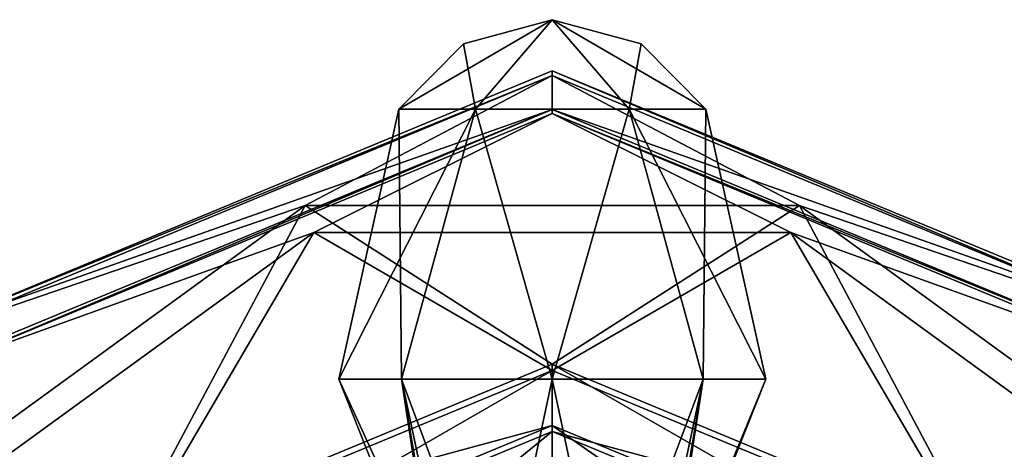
# Model space of a CAD drawing. Header units: millimetres. Extents: x -112 to 112, y -106 to 1587.
# Tile 78 of 158: x 54 to 93, y 10 to 26. Entities that reach past the tile are written whole.
import ezdxf

# ---------------------------------------------------------------- set-up
doc = ezdxf.new("R2010")
doc.units = ezdxf.units.MM
doc.header["$LTSCALE"] = 65.185185
for name, color, linetype in [('1288', 7, 'CONTINUOUS'), ('1289', 7, 'CONTINUOUS'), ('1290', 7, 'CONTINUOUS'), ('1291', 7, 'CONTINUOUS'), ('20', 7, 'CONTINUOUS'), ('24', 7, 'CONTINUOUS'), ('840', 7, 'CONTINUOUS'), ('841', 7, 'CONTINUOUS'), ('842', 7, 'CONTINUOUS'), ('843', 7, 'CONTINUOUS'), ('849', 7, 'CONTINUOUS'), ('854', 7, 'CONTINUOUS'), ('855', 7, 'CONTINUOUS'), ('856', 7, 'CONTINUOUS'), ('861', 7, 'CONTINUOUS')]:
    doc.layers.add(name, color=color, linetype=linetype)

msp = doc.modelspace()

# ---------------------------------------------------------------- linework, layer by layer
at = {"layer": '1288', "linetype": 'CONTINUOUS'}
for points in [[(72, 22.907, 72.012), (75, 26.4, 66.816), (71.529, 25.463, 66.816), (72, 22.907, 72.012)], [(78, 22.907, 72.012), (75, 26.4, 66.816), (72, 22.907, 72.012), (78, 22.907, 72.012)], [(78.471, 25.463, 66.816), (75, 26.4, 66.816), (81, 22.907, 66.816), (78.471, 25.463, 66.816)], [(81, 22.907, 66.816), (75, 26.4, 66.816), (78, 22.907, 72.012), (81, 22.907, 66.816)], [(69, 22.907, 66.816), (72, 22.907, 72.012), (71.529, 25.463, 66.816), (69, 22.907, 66.816)]]:
    msp.add_3dface(points, dxfattribs=at)
at = {"layer": '1289', "linetype": 'CONTINUOUS'}
for points in [[(69, 22.907, 66.816), (66.658, 12.359, 66.816), (69.101, 12.359, 72.715), (69, 22.907, 66.816)], [(72, 22.907, 72.012), (69, 22.907, 66.816), (69.101, 12.359, 72.715), (72, 22.907, 72.012)], [(72, 22.907, 72.012), (69.101, 12.359, 72.715), (75, 12.359, 75.158), (72, 22.907, 72.012)], [(78, 22.907, 72.012), (72, 22.907, 72.012), (75, 12.359, 75.158), (78, 22.907, 72.012)], [(78, 22.907, 72.012), (75, 12.359, 75.158), (80.899, 12.359, 72.715), (78, 22.907, 72.012)], [(81, 22.907, 66.816), (78, 22.907, 72.012), (83.342, 12.359, 66.816), (81, 22.907, 66.816)], [(78, 22.907, 72.012), (80.899, 12.359, 72.715), (83.342, 12.359, 66.816), (78, 22.907, 72.012)], [(70.637, 2.321, 66.816), (71.243, 2.32, 69.033), (66.658, 12.359, 66.816), (70.637, 2.321, 66.816)], [(66.658, 12.359, 66.816), (71.243, 2.32, 69.033), (69.101, 12.359, 72.715), (66.658, 12.359, 66.816)], [(71.243, 2.32, 69.033), (72.861, 2.317, 70.615), (69.101, 12.359, 72.715), (71.243, 2.32, 69.033)], [(69.101, 12.359, 72.715), (72.861, 2.317, 70.615), (75, 12.359, 75.158), (69.101, 12.359, 72.715)], [(72.861, 2.317, 70.615), (77.139, 2.317, 70.615), (75, 12.359, 75.158), (72.861, 2.317, 70.615)], [(75, 12.359, 75.158), (77.139, 2.317, 70.615), (80.899, 12.359, 72.715), (75, 12.359, 75.158)], [(77.139, 2.317, 70.615), (78.757, 2.32, 69.033), (80.899, 12.359, 72.715), (77.139, 2.317, 70.615)], [(78.757, 2.32, 69.033), (79.363, 2.321, 66.816), (80.899, 12.359, 72.715), (78.757, 2.32, 69.033)], [(80.899, 12.359, 72.715), (79.363, 2.321, 66.816), (83.342, 12.359, 66.816), (80.899, 12.359, 72.715)]]:
    msp.add_3dface(points, dxfattribs=at)
at = {"layer": '1290', "linetype": 'CONTINUOUS'}
for points in [[(75, 26.4, 66.816), (69, 22.907, 66.816), (71.529, 25.463, 66.816), (75, 26.4, 66.816)], [(69, 22.907, 66.816), (75, 26.4, 66.816), (72, 22.907, 61.62), (69, 22.907, 66.816)], [(72, 22.907, 61.62), (75, 26.4, 66.816), (78, 22.907, 61.62), (72, 22.907, 61.62)], [(75, 26.4, 66.816), (78.471, 25.463, 66.816), (78, 22.907, 61.62), (75, 26.4, 66.816)], [(78.471, 25.463, 66.816), (81, 22.907, 66.816), (78, 22.907, 61.62), (78.471, 25.463, 66.816)]]:
    msp.add_3dface(points, dxfattribs=at)
at = {"layer": '1291', "linetype": 'CONTINUOUS'}
for points in [[(66.658, 12.359, 66.816), (69, 22.907, 66.816), (72, 22.907, 61.62), (66.658, 12.359, 66.816)], [(66.658, 12.359, 66.816), (72, 22.907, 61.62), (69.101, 12.359, 60.917), (66.658, 12.359, 66.816)], [(72, 22.907, 61.62), (75, 12.359, 58.474), (69.101, 12.359, 60.917), (72, 22.907, 61.62)], [(72, 22.907, 61.62), (78, 22.907, 61.62), (75, 12.359, 58.474), (72, 22.907, 61.62)], [(78, 22.907, 61.62), (80.899, 12.359, 60.917), (75, 12.359, 58.474), (78, 22.907, 61.62)], [(78, 22.907, 61.62), (81, 22.907, 66.816), (80.899, 12.359, 60.917), (78, 22.907, 61.62)], [(81, 22.907, 66.816), (83.342, 12.359, 66.816), (80.899, 12.359, 60.917), (81, 22.907, 66.816)], [(70.637, 2.321, 66.816), (66.658, 12.359, 66.816), (69.101, 12.359, 60.917), (70.637, 2.321, 66.816)], [(70.784, 2.321, 65.693), (70.637, 2.321, 66.816), (69.101, 12.359, 60.917), (70.784, 2.321, 65.693)], [(72.861, 2.317, 63.017), (70.784, 2.321, 65.693), (69.101, 12.359, 60.917), (72.861, 2.317, 63.017)], [(75, 12.359, 58.474), (72.861, 2.317, 63.017), (69.101, 12.359, 60.917), (75, 12.359, 58.474)], [(77.139, 2.317, 63.017), (72.861, 2.317, 63.017), (75, 12.359, 58.474), (77.139, 2.317, 63.017)], [(80.899, 12.359, 60.917), (77.139, 2.317, 63.017), (75, 12.359, 58.474), (80.899, 12.359, 60.917)], [(79.216, 2.321, 65.693), (77.139, 2.317, 63.017), (80.899, 12.359, 60.917), (79.216, 2.321, 65.693)], [(79.363, 2.321, 66.816), (79.216, 2.321, 65.693), (83.342, 12.359, 66.816), (79.363, 2.321, 66.816)], [(83.342, 12.359, 66.816), (79.216, 2.321, 65.693), (80.899, 12.359, 60.917), (83.342, 12.359, 66.816)]]:
    msp.add_3dface(points, dxfattribs=at)
at = {"layer": '20', "color": 7, "linetype": 'CONTINUOUS', "true_color": 0xe0f2ff}
for points in [[(25.256, 7.389, 11.622), (66.948, 4.771, 7.363), (25.662, 11.052, 6.447), (25.256, 7.389, 11.622)], [(74.766, 5.458, 1.013), (75.174, 5.433), (25.662, 11.052, 6.447), (74.766, 5.458, 1.013)], [(75.174, 5.433), (50.6, 8.907), (25.662, 11.052, 6.447), (75.174, 5.433)], [(66.948, 4.771, 7.363), (68.809, 5.147, 5.998), (25.662, 11.052, 6.447), (66.948, 4.771, 7.363)], [(68.809, 5.147, 5.998), (70.297, 5.347, 4.881), (25.662, 11.052, 6.447), (68.809, 5.147, 5.998)], [(70.297, 5.347, 4.881), (72.014, 5.475, 3.549), (25.662, 11.052, 6.447), (70.297, 5.347, 4.881)], [(72.014, 5.475, 3.549), (73.27, 5.501, 2.513), (25.662, 11.052, 6.447), (72.014, 5.475, 3.549)], [(73.27, 5.501, 2.513), (74.766, 5.458, 1.013), (25.662, 11.052, 6.447), (73.27, 5.501, 2.513)]]:
    msp.add_3dface(points, dxfattribs=at)
at = {"layer": '24', "color": 7, "linetype": 'CONTINUOUS', "true_color": 0xe0f2ff}
for points in [[(26.026, 12.38), (70.3, 5.348, -4.879), (25.757, 11.56, -5.127), (26.026, 12.38)], [(74.766, 5.458, -1.013), (73.27, 5.501, -2.513), (26.026, 12.38), (74.766, 5.458, -1.013)], [(74.766, 5.458, -1.013), (26.026, 12.38), (50.6, 8.907), (74.766, 5.458, -1.013)], [(73.27, 5.501, -2.513), (72.016, 5.475, -3.548), (26.026, 12.38), (73.27, 5.501, -2.513)], [(72.016, 5.475, -3.548), (70.3, 5.348, -4.879), (26.026, 12.38), (72.016, 5.475, -3.548)], [(70.3, 5.348, -4.879), (68.813, 5.147, -5.995), (25.757, 11.56, -5.127), (70.3, 5.348, -4.879)], [(68.813, 5.147, -5.995), (66.954, 4.772, -7.358), (25.757, 11.56, -5.127), (68.813, 5.147, -5.995)], [(66.954, 4.772, -7.358), (64.601, 4.076, -9.046), (25.757, 11.56, -5.127), (66.954, 4.772, -7.358)], [(25.757, 11.56, -5.127), (64.601, 4.076, -9.046), (25.774, 9.268, -9.455), (25.757, 11.56, -5.127)]]:
    msp.add_3dface(points, dxfattribs=at)
at = {"layer": '840', "linetype": 'CONTINUOUS'}
for points in [[(58.359, 6.041, -43.85), (75, 10.545, -43.463), (75, 12.935, -43.85), (58.359, 6.041, -43.85)], [(75, 10.545, -43.463), (89.952, 4.352, -43.463), (75, 12.935, -43.85), (75, 10.545, -43.463)], [(75, 12.935, -43.85), (89.952, 4.352, -43.463), (91.641, 6.041, -43.85), (75, 12.935, -43.85)], [(60.048, 4.352, -43.463), (75, 10.545, -43.463), (58.359, 6.041, -43.85), (60.048, 4.352, -43.463)]]:
    msp.add_3dface(points, dxfattribs=at)
at = {"layer": '841', "linetype": 'CONTINUOUS'}
for points in [[(50.375, 14.025, -56), (65.338, 19.135, -47.987), (75, 24.225, -56), (50.375, 14.025, -56)], [(65.338, 19.135, -47.987), (84.662, 19.135, -47.987), (75, 24.225, -56), (65.338, 19.135, -47.987)], [(75, 24.225, -56), (84.662, 19.135, -47.987), (99.625, 14.025, -56), (75, 24.225, -56)], [(49.706, 7.777, -47.987), (58.359, 6.041, -43.85), (65.338, 19.135, -47.987), (49.706, 7.777, -47.987)], [(49.706, 7.777, -47.987), (65.338, 19.135, -47.987), (50.375, 14.025, -56), (49.706, 7.777, -47.987)], [(58.359, 6.041, -43.85), (75, 12.935, -43.85), (65.338, 19.135, -47.987), (58.359, 6.041, -43.85)], [(65.338, 19.135, -47.987), (75, 12.935, -43.85), (84.662, 19.135, -47.987), (65.338, 19.135, -47.987)], [(75, 12.935, -43.85), (91.641, 6.041, -43.85), (84.662, 19.135, -47.987), (75, 12.935, -43.85)], [(84.662, 19.135, -47.987), (91.641, 6.041, -43.85), (100.294, 7.777, -47.987), (84.662, 19.135, -47.987)], [(84.662, 19.135, -47.987), (100.294, 7.777, -47.987), (99.625, 14.025, -56), (84.662, 19.135, -47.987)]]:
    msp.add_3dface(points, dxfattribs=at)
at = {"layer": '842', "linetype": 'CONTINUOUS'}
for points in [[(50.251, 14.149, -58), (75, 24.225, -56), (75, 24.4, -58), (50.251, 14.149, -58)], [(75, 24.225, -56), (99.625, 14.025, -56), (75, 24.4, -58), (75, 24.225, -56)], [(75, 24.4, -58), (99.625, 14.025, -56), (99.749, 14.149, -58), (75, 24.4, -58)], [(50.375, 14.025, -56), (75, 24.225, -56), (50.251, 14.149, -58), (50.375, 14.025, -56)]]:
    msp.add_3dface(points, dxfattribs=at)
at = {"layer": '843', "linetype": 'CONTINUOUS'}
for points in [[(50.251, 14.149, -58), (75, 24.4, -58), (75, 22.894, -58), (50.251, 14.149, -58)], [(75, 24.4, -58), (99.749, 14.149, -58), (75, 22.894, -58), (75, 24.4, -58)], [(51.316, 13.084, -58), (50.251, 14.149, -58), (75, 22.894, -58), (51.316, 13.084, -58)], [(75, 22.894, -58), (99.749, 14.149, -58), (98.684, 13.084, -58), (75, 22.894, -58)]]:
    msp.add_3dface(points, dxfattribs=at)
at = {"layer": '849', "linetype": 'CONTINUOUS'}
for points in [[(75, 7.014, -41.028), (75, 10.545, -43.463), (60.048, 4.352, -43.463), (75, 7.014, -41.028)], [(75, 7.014, -41.028), (87.455, 1.855, -41.028), (75, 10.545, -43.463), (75, 7.014, -41.028)], [(87.455, 1.855, -41.028), (89.952, 4.352, -43.463), (75, 10.545, -43.463), (87.455, 1.855, -41.028)]]:
    msp.add_3dface(points, dxfattribs=at)
at = {"layer": '854', "linetype": 'CONTINUOUS'}
for points in [[(58.528, 5.872, -45.331), (75, 12.695, -45.331), (60.218, 4.182, -44.944), (58.528, 5.872, -45.331)], [(60.218, 4.182, -44.944), (75, 12.695, -45.331), (75, 10.305, -44.944), (60.218, 4.182, -44.944)], [(75, 12.695, -45.331), (91.472, 5.872, -45.331), (75, 10.305, -44.944), (75, 12.695, -45.331)], [(75, 10.305, -44.944), (91.472, 5.872, -45.331), (89.782, 4.182, -44.944), (75, 10.305, -44.944)]]:
    msp.add_3dface(points, dxfattribs=at)
at = {"layer": '855', "linetype": 'CONTINUOUS'}
for points in [[(75, 22.731, -56.131), (65.678, 18.09, -49.008), (51.432, 12.968, -56.131), (75, 22.731, -56.131)], [(84.322, 18.09, -49.008), (65.678, 18.09, -49.008), (75, 22.731, -56.131), (84.322, 18.09, -49.008)], [(98.568, 12.968, -56.131), (84.322, 18.09, -49.008), (75, 22.731, -56.131), (98.568, 12.968, -56.131)], [(65.678, 18.09, -49.008), (58.528, 5.872, -45.331), (50.595, 7.132, -49.008), (65.678, 18.09, -49.008)], [(65.678, 18.09, -49.008), (50.595, 7.132, -49.008), (51.432, 12.968, -56.131), (65.678, 18.09, -49.008)], [(75, 12.695, -45.331), (58.528, 5.872, -45.331), (65.678, 18.09, -49.008), (75, 12.695, -45.331)], [(84.322, 18.09, -49.008), (75, 12.695, -45.331), (65.678, 18.09, -49.008), (84.322, 18.09, -49.008)], [(91.472, 5.872, -45.331), (75, 12.695, -45.331), (84.322, 18.09, -49.008), (91.472, 5.872, -45.331)], [(99.405, 7.132, -49.008), (91.472, 5.872, -45.331), (84.322, 18.09, -49.008), (99.405, 7.132, -49.008)], [(99.405, 7.132, -49.008), (84.322, 18.09, -49.008), (98.568, 12.968, -56.131), (99.405, 7.132, -49.008)]]:
    msp.add_3dface(points, dxfattribs=at)
at = {"layer": '856', "linetype": 'CONTINUOUS'}
for points in [[(51.316, 13.084, -58), (75, 22.894, -58), (51.432, 12.968, -56.131), (51.316, 13.084, -58)], [(75, 22.894, -58), (75, 22.731, -56.131), (51.432, 12.968, -56.131), (75, 22.894, -58)], [(75, 22.894, -58), (98.684, 13.084, -58), (75, 22.731, -56.131), (75, 22.894, -58)], [(98.684, 13.084, -58), (98.568, 12.968, -56.131), (75, 22.731, -56.131), (98.684, 13.084, -58)]]:
    msp.add_3dface(points, dxfattribs=at)
at = {"layer": '861', "linetype": 'CONTINUOUS'}
for points in [[(63.464, 0.936, -41.778), (60.218, 4.182, -44.944), (75, 10.305, -44.944), (63.464, 0.936, -41.778)], [(75, 5.715, -41.778), (63.464, 0.936, -41.778), (75, 10.305, -44.944), (75, 5.715, -41.778)], [(75, 5.715, -41.778), (75, 10.305, -44.944), (89.782, 4.182, -44.944), (75, 5.715, -41.778)]]:
    msp.add_3dface(points, dxfattribs=at)

doc.saveas('drawing.dxf')
